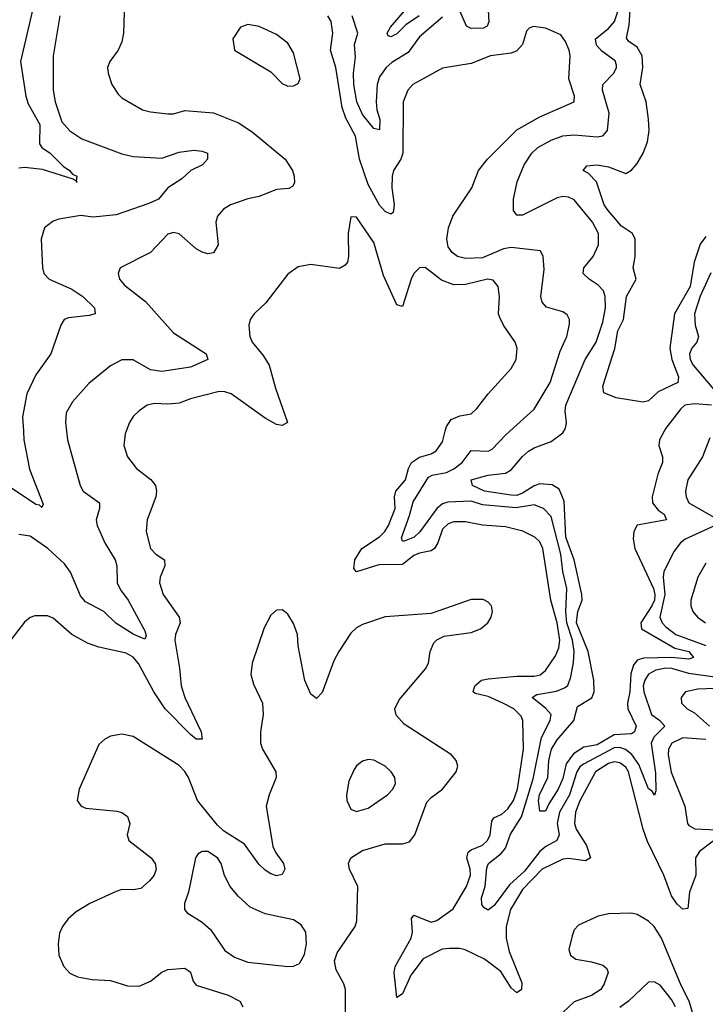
# Model space of a CAD drawing. Header units: inches. Extents: x 1694797 to 1849917, y 907313 to 1017959.
# Tile 201 of 256: x 1751213 to 1753608, y 957999 to 961437. Entities that reach past the tile are written whole.
import ezdxf

# ---------------------------------------------------------------- set-up
doc = ezdxf.new("R2010")
doc.units = ezdxf.units.IN
doc.header["$MEASUREMENT"] = 0
doc.layers.add('B7955', color=7, linetype='Continuous')
doc.layers.add('B7956', color=7, linetype='Continuous')

msp = doc.modelspace()

# ---------------------------------------------------------------- linework, layer by layer
at = {"layer": 'B7955', "color": 5}
for points, elevation in [([(1751584.9, 960000), (1751581.1, 959990), (1751576.5, 959950), (1751590.2, 959910), (1751620.8, 959870), (1751671.6, 959831.6), (1751687.8, 959810), (1751691.5, 959790), (1751688.1, 959770), (1751658.2, 959690), (1751654.7, 959650), (1751669.6, 959589.6), (1751688.9, 959570), (1751718.9, 959550), (1751720.2, 959530), (1751703.8, 959490), (1751701.5, 959470), (1751714.2, 959430), (1751770.2, 959350), (1751773.2, 959330), (1751757.5, 959290), (1751755.2, 959270), (1751771.7, 959171.7), (1751776.7, 959110), (1751790.1, 959070), (1751847.1, 958950), (1751850, 958924.4), (1751830, 958924), (1751810, 958940.1), (1751721.7, 959030), (1751681.6, 959090), (1751628, 959188), (1751610, 959211.2), (1751584.7, 959224.7), (1751490, 959245.2), (1751450, 959260.1), (1751395.2, 959290), (1751330, 959346.5), (1751310, 959355.2), (1751265.5, 959354.5), (1751250, 959349.7), (1751230, 959333), (1751114.8, 959185.2)], 680), ([(1751226, 960000), (1751227.7, 959970), (1751246.9, 959866.9), (1751295.6, 959744.4), (1751290, 959732.7), (1751281.7, 959741.7), (1751270, 959743.7), (1751167.4, 959812.6)], 640), ([(1751376.4, 960000), (1751380.2, 959970), (1751423.8, 959810), (1751434.9, 959790), (1751491.6, 959750), (1751492.2, 959730), (1751480.4, 959690), (1751484, 959670), (1751510, 959610.2), (1751546.1, 959550), (1751552.2, 959530), (1751554.1, 959470), (1751565.7, 959445.7), (1751592.5, 959410), (1751650, 959303.1), (1751654.7, 959285.3), (1751650, 959274), (1751610, 959290.6), (1751549.1, 959329.1), (1751507.1, 959370), (1751443.4, 959403.4), (1751425.4, 959425.4), (1751390, 959507.4), (1751370, 959536.5), (1751311.3, 959590), (1751250, 959632.7), (1751210, 959638.4)], 660), ([(1753664.7, 958590), (1753587.4, 958532.6), (1753573.7, 958510), (1753575.1, 958450), (1753552.9, 958390), (1753547.4, 958332.6), (1753530, 958330.6), (1753510, 958348.1), (1753490, 958377.2), (1753463, 958450), (1753406.7, 958566.7), (1753390.9, 958610), (1753339.5, 958810), (1753330, 958826.7), (1753310, 958842.2), (1753290, 958845.2), (1753270, 958839.4), (1753224.6, 958810), (1753170, 958709), (1753154.8, 958670), (1753151.4, 958630), (1753157.2, 958610), (1753192.7, 958552.7), (1753207.6, 958510), (1753190, 958499.6), (1753130, 958507.2), (1753110, 958504.8), (1753038.1, 958470), (1752970, 958399.9), (1752927.2, 958330), (1752912.4, 958270), (1752911.9, 958230), (1752923.4, 958183.4), (1752966.8, 958073.2), (1752966, 958050), (1752950, 958038.3), (1752930, 958055.7), (1752893.7, 958113.7), (1752836.5, 958156.5), (1752768.7, 958188.7), (1752750, 958193.6), (1752713.9, 958193.9), (1752688.8, 958191.2), (1752622.7, 958157.3), (1752579.5, 958100.5), (1752550, 958035.1), (1752530, 958022), (1752521.2, 958110), (1752524.5, 958130), (1752580.8, 958230), (1752584.8, 958250), (1752581.5, 958298.5), (1752590, 958310.1), (1752650, 958285.7), (1752670, 958291.1), (1752727.8, 958332.2), (1752773.3, 958410), (1752788.3, 958450), (1752787.2, 958470), (1752775.5, 958510), (1752779.3, 958530), (1752790, 958538.5), (1752830, 958554), (1752847.5, 958570), (1752857, 958590), (1752862.3, 958637.7), (1752869.9, 958650.1), (1752897.1, 958662.9), (1752918.8, 958681.2), (1752937.5, 958710), (1752952.3, 958750), (1752973, 958890), (1752970.4, 958990), (1752964.6, 959004.6), (1752939.2, 959030), (1752900.8, 959050), (1752850, 959073.9), (1752803.9, 959083.9), (1752797.7, 959090), (1752803.1, 959110), (1752826.4, 959130), (1752850, 959135.2), (1752950, 959144.2), (1753010, 959143.8), (1753031.5, 959148.5), (1753050, 959164.3), (1753084.7, 959215.3), (1753096.2, 959243.8), (1753099.5, 959270), (1753090, 959330.7), (1753068.1, 959410), (1753040.6, 959590), (1753030, 959612.8), (1753012.2, 959630), (1752970.3, 959650.3), (1752910, 959665.9), (1752830, 959672), (1752770, 959683.2), (1752730, 959683.2), (1752710, 959676.1), (1752690, 959657.3), (1752674, 959610), (1752661.8, 959590), (1752650, 959581.8), (1752610, 959574.3), (1752590, 959565.6), (1752550, 959534.3), (1752467.2, 959532.8), (1752390, 959509.2), (1752380.4, 959520.4), (1752383.4, 959550), (1752408.6, 959590), (1752470, 959631.4), (1752489, 959650), (1752501.4, 959670), (1752524.2, 959730), (1752522, 959770), (1752527.1, 959790), (1752561.2, 959830), (1752571.1, 959870), (1752581.5, 959890), (1752610, 959908.6), (1752650, 959921), (1752668.4, 959931.6), (1752690, 959963.1), (1752699.8, 960000)], 680), ([(1753650, 959139.2), (1753550, 959153.7), (1753490.9, 959170.9), (1753470, 959172.4), (1753434.7, 959165.3), (1753410, 959150.9), (1753396.4, 959130), (1753391.2, 959110), (1753393.7, 959090), (1753420.6, 959010), (1753449.3, 958990), (1753466.3, 958970), (1753428.4, 958931.6), (1753418.9, 958910), (1753434.2, 958805.8), (1753435.5, 958744.5), (1753430.9, 958729.1), (1753422.7, 958742.7), (1753410, 958750.8), (1753376.4, 958836.4), (1753351.2, 958871.2), (1753328.8, 958888.8), (1753310, 958895.3), (1753290, 958894.4), (1753182.7, 958837.3), (1753170, 958827.4), (1753159.1, 958810), (1753133.2, 958730), (1753098.6, 958670), (1753090.3, 958630), (1753098, 958590), (1753089.1, 958570.9), (1753051.2, 958550), (1753030, 958532.6), (1752976.5, 958463.5), (1752924.2, 958415.8), (1752870, 958343.8), (1752850, 958327.8), (1752835.4, 958335.4), (1752827.3, 958347.3), (1752826.4, 958370), (1752839.4, 958410), (1752845, 958475), (1752851.1, 958490), (1752894.5, 958525.5), (1752910, 958544.2), (1752927.9, 958592.1), (1752966.5, 958653.5), (1753006.2, 958786.2), (1753035.6, 958930), (1753065.6, 958990), (1753069.4, 959010), (1753051.3, 959031.3), (1753002.8, 959070), (1753020, 959080), (1753088.2, 959091.8), (1753116.7, 959103.3), (1753127.9, 959112.1), (1753138, 959142), (1753148.1, 959191.9), (1753150.2, 959230), (1753143.9, 959270), (1753124.9, 959330), (1753120.9, 959370), (1753124.1, 959450), (1753110.2, 959510), (1753103.3, 959570), (1753070, 959701.4), (1753042.6, 959730), (1753010, 959742.2), (1752947.8, 959732.2), (1752830, 959742.7), (1752790, 959755.9), (1752708.2, 959751.8), (1752690, 959746.1), (1752669.7, 959730.3), (1752611.4, 959648.6), (1752591.5, 959630), (1752555.6, 959615.6), (1752550, 959615.6), (1752546.9, 959626.9), (1752575.2, 959704.8), (1752587.2, 959752.8), (1752640.7, 959839.3), (1752653.6, 959846.4), (1752704.5, 959855.5), (1752730, 959868), (1752758.4, 959890), (1752790, 959931.9), (1752850, 959929.6), (1752863.2, 959936.8), (1752910, 959986), (1752925.4, 960000)], 660), ([(1753464.3, 960000), (1753448.2, 959970), (1753446.2, 959950), (1753459, 959910), (1753459, 959890), (1753442.7, 959850), (1753422.8, 959770), (1753423.1, 959750), (1753443.9, 959723.9), (1753464.7, 959710), (1753472.4, 959690), (1753370, 959671.9), (1753358, 959650), (1753356.4, 959623.6), (1753361.6, 959590), (1753427, 959450), (1753432.3, 959430), (1753430.2, 959410), (1753420.9, 959390), (1753382.5, 959330), (1753385.7, 959310), (1753501.6, 959241.6), (1753550.6, 959230), (1753567.2, 959210), (1753550, 959204.2), (1753489.8, 959209.8), (1753392.3, 959207.7), (1753370, 959200.5), (1753357, 959183), (1753347.4, 959152.6), (1753345, 959090), (1753336.3, 959050), (1753337, 959030), (1753366.9, 958970), (1753360.9, 958950), (1753350, 958942.9), (1753290, 958939.2), (1753230, 958904.1), (1753184.1, 958895.9), (1753147.2, 958872.8), (1753122.2, 958837.8), (1753110, 958787), (1753094.6, 958750), (1753061.1, 958698.9), (1753050, 958672.7), (1753030, 958673.5), (1753025, 958710), (1753029.2, 958730), (1753058.2, 958790), (1753061.9, 958850), (1753070.6, 958890), (1753090, 958922.2), (1753148.4, 958990), (1753162.1, 959037.9), (1753211.2, 959068.8), (1753219.9, 959090), (1753218.1, 959130), (1753198.6, 959230), (1753158.3, 959330), (1753162.7, 959370), (1753177.4, 959410), (1753176.3, 959430), (1753149.9, 959550.1), (1753120.6, 959630), (1753115.4, 959755.4), (1753097.8, 959797.8), (1753072.7, 959812.7), (1753030, 959815.8), (1753010, 959809.4), (1752970, 959783.1), (1752950, 959775.4), (1752930, 959775.9), (1752837.1, 959790), (1752794.8, 959810), (1752789.8, 959830), (1752850, 959846), (1752910, 959853.1), (1752930, 959864.5), (1752969.1, 959910.9), (1752990.5, 959929.5), (1753010, 959942), (1753070, 959963.4), (1753110, 959994.5), (1753113.4, 960000)], 640), ([(1753624, 959976), (1753598.6, 959910), (1753547.3, 959830), (1753539, 959790), (1753541.7, 959770), (1753551.1, 959750), (1753654.4, 959690)], 660), ([(1753642.9, 959670), (1753537.6, 959622.4), (1753521.4, 959610), (1753499.2, 959580.8), (1753462.7, 959510), (1753460.3, 959490), (1753466.4, 959430), (1753449.4, 959350), (1753457.6, 959330), (1753470, 959316.2), (1753504.8, 959290), (1753610, 959251.9)], 660), ([(1753610, 959539.4), (1753581.4, 959490), (1753558, 959410), (1753558, 959390), (1753565, 959370), (1753580.6, 959350), (1753609.2, 959330)], 680), ([(1752351.6, 957930), (1752351, 958050), (1752345.4, 958070), (1752318.5, 958118.5), (1752312.8, 958150), (1752321.7, 958178.3), (1752385.2, 958270), (1752391.3, 958290), (1752394.2, 958410), (1752364.7, 958470), (1752361.3, 958490), (1752369.6, 958510.4), (1752410, 958535.3), (1752490, 958558.9), (1752550, 958558.5), (1752574.3, 958565.7), (1752593.6, 958590), (1752635.7, 958704.3), (1752650, 958720.7), (1752689.8, 958750), (1752737.3, 958810), (1752744, 958830), (1752738, 958850), (1752722, 958870), (1752556.7, 958976.7), (1752528.1, 959008.1), (1752523.2, 959030), (1752538.2, 959061.8), (1752630.8, 959170), (1752641.6, 959190), (1752646.9, 959230), (1752659.6, 959260.4), (1752670, 959271.1), (1752695.9, 959284.1), (1752790, 959297.1), (1752823, 959310), (1752848.2, 959330), (1752859.8, 959350), (1752864.4, 959370), (1752861.1, 959390), (1752850, 959403), (1752832.1, 959412.1), (1752790, 959412.4), (1752650, 959363.5), (1752490, 959351.4), (1752410, 959324.4), (1752390, 959313.5), (1752370, 959294.5), (1752328.4, 959230), (1752310, 959198), (1752270, 959086.9), (1752250, 959066.9), (1752230, 959082), (1752209.1, 959129.1), (1752186, 959250), (1752183.4, 959290), (1752170, 959328), (1752150, 959360.5), (1752138.4, 959370), (1752130, 959376.3), (1752110, 959374.3), (1752090, 959357.6), (1752067.1, 959312.9), (1752024.9, 959190), (1752020.7, 959150), (1752030, 959116.3), (1752061.1, 959050), (1752063.2, 959010), (1752053.7, 958950), (1752054.7, 958910), (1752060.7, 958890), (1752107.9, 958810), (1752108.7, 958790), (1752084.2, 958730), (1752074.6, 958690), (1752097.8, 958550), (1752107.7, 958527.7), (1752134.3, 958490), (1752139.2, 958470), (1752130, 958451.6), (1752110, 958447.6), (1752090, 958453.7), (1752070, 958466.4), (1752048.1, 958488.1), (1751997.9, 958557.9), (1751924.8, 958604.8), (1751903.5, 958623.5), (1751834.4, 958710), (1751802.5, 958790), (1751790, 958811.2), (1751770, 958832.1), (1751610, 958933.3), (1751570, 958942), (1751530, 958935.1), (1751510, 958924.5), (1751490, 958906), (1751420.9, 958750), (1751414, 958710), (1751427.7, 958690), (1751443.8, 958683.8), (1751552.6, 958672.6), (1751570, 958668.1), (1751590, 958654.7), (1751598.1, 958630), (1751588.6, 958590), (1751594.4, 958570), (1751671.8, 958510), (1751686.7, 958490), (1751690.1, 958470), (1751682.4, 958450), (1751666.8, 958430), (1751636.5, 958403.5), (1751610, 958397.9), (1751570, 958399.1), (1751550, 958393), (1751458.4, 958350), (1751410, 958321.7), (1751382.8, 958297.2), (1751362.6, 958270), (1751352.6, 958247.4), (1751347.7, 958210), (1751350.3, 958170), (1751367.4, 958130), (1751387.8, 958107.8), (1751414.6, 958094.6), (1751465.7, 958085.7), (1751530, 958082.1), (1751590, 958063.2), (1751630, 958062), (1751670, 958079.8), (1751709.2, 958110.8), (1751730, 958120.4), (1751790, 958124.8), (1751810, 958110.3), (1751819.4, 958079.4), (1751830, 958065.9), (1751941.1, 958030), (1751982, 958010), (1751992.7, 957990)], 720), ([(1753670, 959102.1), (1753581.6, 959098.4), (1753538.7, 959090), (1753523.5, 959070), (1753525.2, 959050), (1753544.5, 959030), (1753570, 959016.1), (1753623.1, 958970)], 680), ([(1753610, 958923.3), (1753530, 958928.9), (1753491.3, 958910), (1753479.9, 958890), (1753478.4, 958870), (1753489.3, 958809.3), (1753536.3, 958690), (1753545.5, 958630), (1753550, 958623.2), (1753571.5, 958611.5), (1753647.7, 958607.7)], 680), ([(1753563.8, 957970), (1753551.2, 958010), (1753523.8, 958063.8), (1753455.3, 958230), (1753430, 958270.5), (1753410, 958289.2), (1753370, 958312.5), (1753350, 958317), (1753270, 958314.4), (1753233.8, 958306.2), (1753164.7, 958275.3), (1753150, 958258.4), (1753142.5, 958237.5), (1753131.9, 958190), (1753136.6, 958170), (1753156.3, 958156.3), (1753210, 958147.2), (1753250, 958134.7), (1753263.6, 958123.6), (1753268.3, 958110), (1753255, 958070), (1753243.1, 958050), (1753210.7, 958029.3), (1753150, 958007), (1753110.4, 957969.6)], 720), ([(1753504, 957990), (1753490, 958015.9), (1753450, 958065.5), (1753430, 958076.8), (1753410, 958075.4), (1753339.8, 958010), (1753310, 957988)], 740)]:
    msp.add_lwpolyline(points, dxfattribs=dict(at, elevation=elevation))
at = {"layer": 'B7955', "color": 5, "elevation": 740}
for points in [[(1752430, 958853.3), (1752410, 958847.6), (1752390, 958831.8), (1752381.4, 958818.6), (1752362.5, 958777.5), (1752354.2, 958730), (1752355.5, 958710), (1752370, 958679.5), (1752390, 958671.5), (1752430, 958683.8), (1752497.6, 958730), (1752516.1, 958750), (1752525.7, 958770), (1752524, 958790), (1752511.1, 958810), (1752490, 958829.7), (1752450, 958851.2)], [(1751850, 958532.3), (1751836.3, 958523.7), (1751826.7, 958510), (1751802.3, 958390), (1751788.8, 958350), (1751788.2, 958330), (1751797.6, 958317.6), (1751850, 958285.7), (1751880, 958260), (1751930, 958186.7), (1751963.1, 958163.1), (1752010, 958146), (1752150, 958130.3), (1752170, 958131.8), (1752190, 958141.6), (1752207.8, 958172.2), (1752214.5, 958210), (1752212.5, 958250), (1752196.6, 958276.6), (1752170, 958293.1), (1752070, 958314.2), (1752017.9, 958337.9), (1751975.8, 958375.8), (1751948.3, 958410), (1751928.8, 958448.8), (1751916.4, 958490), (1751904, 958510), (1751870, 958531.6)]]:
    msp.add_lwpolyline(points, close=True, dxfattribs=at)
at = {"layer": 'B7956', "color": 5}
for points, elevation in [([(1753113.4, 960000), (1753119.6, 960010), (1753123.2, 960030), (1753118.8, 960070), (1753121.2, 960090), (1753188.3, 960250), (1753226.7, 960310), (1753250, 960380.3), (1753259.7, 960430), (1753258.5, 960470), (1753252.6, 960490), (1753234, 960510), (1753202.4, 960530), (1753181.4, 960550), (1753183.7, 960570), (1753216.5, 960610), (1753235.2, 960650), (1753234.5, 960690), (1753214.3, 960730), (1753150, 960807.4), (1753130, 960816.9), (1753110, 960818.8), (1753090, 960814), (1752970, 960754), (1752950, 960754.5), (1752937.6, 960770), (1752938, 960810), (1752951, 960870), (1752975.2, 960930), (1753002.2, 960970), (1753023.2, 960990), (1753070, 961016.4), (1753110, 961031), (1753150, 961034.9), (1753230, 961027.1), (1753250, 961031.3), (1753266.8, 961050), (1753271.8, 961110), (1753248.7, 961190), (1753249.9, 961210), (1753288.2, 961250), (1753298.3, 961270), (1753297.4, 961277.4), (1753292.9, 961292.9), (1753246.1, 961326.1), (1753227.4, 961347.4), (1753224, 961370), (1753270, 961406.1), (1753290.3, 961430), (1753329.3, 961549.3)], 640), ([(1751266.7, 961510), (1751216.1, 961290), (1751235.1, 961170), (1751242.8, 961142.8), (1751282.9, 961070), (1751282.7, 961002.7), (1751290.7, 960990), (1751319, 960970), (1751364.6, 960924.6), (1751387.2, 960910), (1751397.1, 960897.1), (1751412.3, 960890), (1751410.7, 960872.2)], 620), ([(1751577.5, 961462.5), (1751576.1, 961390), (1751570, 961359), (1751556.5, 961330), (1751527.6, 961290), (1751520.2, 961270), (1751521.8, 961250), (1751534.7, 961210), (1751556.7, 961176.7), (1751570, 961164), (1751642.1, 961122.1), (1751670, 961114.4), (1751730, 961108.2), (1751750, 961108.2), (1751790, 961119.2), (1751890, 961111), (1751976.9, 961076.9), (1752024.9, 961044.9), (1752140.7, 960950), (1752166, 960910), (1752172.4, 960890), (1752172.7, 960867.3), (1752166, 960854), (1752153.4, 960846.6), (1752110, 960844.1), (1752050, 960818.8), (1752010, 960810.7), (1751950, 960790.6), (1751924.6, 960775.4), (1751904.2, 960750), (1751898, 960730), (1751906.3, 960650), (1751890, 960622.4), (1751870, 960618.5), (1751850, 960624.8), (1751830, 960636.8), (1751770, 960688.6), (1751750, 960693.6), (1751730, 960687.8), (1751670, 960623.5), (1751563.8, 960570), (1751557, 960550), (1751562.3, 960530), (1751579.5, 960510), (1751652.4, 960452.4), (1751750, 960343.5), (1751864.9, 960270), (1751870.4, 960250), (1751810, 960223.4), (1751710, 960208.1), (1751670, 960213.4), (1751610, 960248.4), (1751570, 960248.9), (1751530, 960227.8), (1751454.3, 960165.7), (1751397.7, 960102.3), (1751375.8, 960064.2), (1751372.6, 960030), (1751376.4, 960000)], 660), ([(1752608.3, 961450), (1752561.6, 961418.4), (1752530, 961387.1), (1752510, 961376.4), (1752500.6, 961380.6), (1752496.4, 961390), (1752507.8, 961410), (1752573.7, 961486.3)], 620), ([(1752849, 961470), (1752851.4, 961428.6), (1752846.2, 961413.8), (1752832.9, 961407.1), (1752790, 961405.8), (1752773.8, 961413.8), (1752750, 961467.6)], 640), ([(1753610, 960679.2), (1753590, 960652.4), (1753568.7, 960590), (1753555.6, 960504.4), (1753500.7, 960410), (1753484.2, 960290), (1753491.6, 960250), (1753514.8, 960190), (1753512.1, 960170), (1753443.3, 960136.7), (1753410, 960106.2), (1753390, 960101.3), (1753296.6, 960116.6), (1753253.3, 960133.3), (1753250, 960157.3), (1753291.7, 960288.3), (1753302, 960350), (1753322.1, 960390), (1753332.7, 960470), (1753366.5, 960530), (1753356.1, 960570), (1753362.5, 960610), (1753362.8, 960670), (1753354.3, 960690), (1753315.8, 960715.8), (1753268.4, 960770), (1753255, 960790), (1753228.2, 960870), (1753200, 960900), (1753181.6, 960910), (1753194.3, 960925.7), (1753230.1, 960930.1), (1753270, 960923), (1753330, 960899.8), (1753350, 960910.7), (1753370, 960934.7), (1753391.1, 960970), (1753405.6, 961010), (1753412, 961050), (1753410, 961089.2), (1753401.4, 961150), (1753380.4, 961210), (1753389.9, 961270), (1753387.8, 961310), (1753370, 961340.1), (1753340.9, 961360.9), (1753332.3, 961372.3), (1753342.3, 961417.7), (1753345.9, 961470)], 620), ([(1751352.9, 961450), (1751330.1, 961310), (1751330.2, 961190), (1751336.6, 961150), (1751360.1, 961080.1), (1751388.5, 961048.5), (1751430, 961020.2), (1751570, 960968.2), (1751610, 960959), (1751710, 960953.4), (1751770, 960974.5), (1751821.4, 960981.4), (1751850, 960977.8), (1751868.9, 960970), (1751869.1, 960950), (1751851.4, 960930), (1751811.3, 960910), (1751779, 960881), (1751730.2, 960850), (1751697.4, 960810), (1751664.7, 960795.3), (1751550, 960755.2), (1751470, 960747), (1751426.6, 960753.4), (1751350, 960739.8), (1751330, 960732.6), (1751300.2, 960710), (1751287.8, 960670), (1751292.4, 960570), (1751297, 960550), (1751316.2, 960530), (1751395.7, 960495.7), (1751433.8, 960470), (1751474.2, 960430), (1751476.4, 960410), (1751456.1, 960403.9), (1751384, 960396), (1751368.7, 960390), (1751357.3, 960370), (1751322.4, 960270), (1751270, 960196.9), (1751238.4, 960130), (1751223.2, 960050), (1751226, 960000)], 640), ([(1752925.4, 960000), (1753010, 960076.9), (1753066.1, 960170), (1753100.6, 960279.4), (1753124.2, 960330), (1753133.9, 960373.9), (1753133.7, 960390), (1753125.7, 960405.7), (1753110, 960416.5), (1753052.8, 960432.8), (1753037.8, 960450), (1753033.7, 960470), (1753044.7, 960564.7), (1753041.7, 960610), (1753032, 960630), (1752930, 960641.3), (1752903.3, 960636.7), (1752830, 960604.8), (1752770, 960603.2), (1752742, 960610), (1752723.4, 960623.4), (1752710, 960643.5), (1752704.8, 960670), (1752710.5, 960710), (1752726.3, 960750), (1752792.9, 960850), (1752815.6, 960910), (1752846.9, 960950), (1752950, 961051.6), (1753030, 961097.1), (1753149.7, 961150), (1753151.2, 961170), (1753131.2, 961230), (1753135.7, 961310), (1753132.4, 961330), (1753119.9, 961359.9), (1753103.4, 961383.4), (1753050, 961406.9), (1753007.4, 961412.6), (1752992.5, 961407.5), (1752983.2, 961396.8), (1752969.6, 961350.4), (1752950, 961328.2), (1752930, 961319.5), (1752858, 961310), (1752790, 961283.5), (1752690, 961267.6), (1752586.7, 961210), (1752568.4, 961190), (1752552.7, 961150), (1752551.1, 960970), (1752544.4, 960950), (1752518.9, 960910), (1752514.3, 960890), (1752513.3, 960850), (1752521, 960790), (1752517.2, 960762.8), (1752510, 960757.3), (1752490, 960767), (1752470, 960788.5), (1752430, 960860.7), (1752400.5, 960950), (1752386.2, 961030), (1752352.5, 961092.5), (1752339.6, 961130), (1752317.4, 961270), (1752298.5, 961330), (1752307, 961390), (1752300.9, 961430), (1752290, 961450.5)], 660), ([(1752690, 961445.9), (1752610, 961376.9), (1752570, 961322.5), (1752512.5, 961287.5), (1752493.3, 961270), (1752470, 961236.5), (1752462.3, 961210), (1752458.2, 961150), (1752461.2, 961121.2), (1752471.5, 961088.5), (1752470, 961052.3), (1752450, 961057.1), (1752410, 961105.5), (1752391.3, 961150), (1752379.9, 961210), (1752379.3, 961250), (1752385.8, 961305.8), (1752383.2, 961350), (1752394.7, 961390), (1752374.5, 961450)], 640), ([(1751410.7, 960872.2), (1751399.6, 960879.6), (1751293.2, 960913.2), (1751230, 960920.5), (1751210, 960918.2)], 620), ([(1752699.8, 960000), (1752704, 960016), (1752720, 960040), (1752750, 960053.4), (1752790, 960060.3), (1752810, 960078.7), (1752849.8, 960130), (1752930, 960218.7), (1752947.4, 960250), (1752951, 960290), (1752943.5, 960310), (1752903, 960370), (1752890, 960397.2), (1752886.2, 960410), (1752889, 960470), (1752884.7, 960504.7), (1752867.4, 960527.4), (1752846.8, 960530), (1752770, 960511.7), (1752730, 960510.4), (1752687, 960527), (1752630, 960570.8), (1752610, 960569.8), (1752590.2, 960550), (1752580.5, 960530), (1752550, 960434.5), (1752530, 960440.7), (1752483.5, 960543.5), (1752450, 960658.7), (1752390, 960746.6), (1752370, 960748.7), (1752360.3, 960690), (1752361.7, 960610), (1752357.6, 960590), (1752350, 960579.5), (1752330, 960567.3), (1752230, 960582.3), (1752185.9, 960574.1), (1752150, 960547.8), (1752072.5, 960447.5), (1752032.4, 960410), (1752017.6, 960390), (1752013.7, 960370), (1752016.5, 960330), (1752024.9, 960310), (1752064, 960264), (1752084.3, 960230), (1752106.3, 960150), (1752148.2, 960030), (1752130, 960019.1), (1752110, 960023.2), (1752070, 960044.9), (1751951.7, 960130), (1751930, 960137.1), (1751910, 960137.8), (1751810, 960112.6), (1751770, 960097.2), (1751730, 960093.5), (1751683.4, 960096.6), (1751658, 960090), (1751630, 960071.1), (1751609.5, 960050.5), (1751596.2, 960030), (1751584.9, 960000)], 680), ([(1753626.8, 960553.2), (1753590, 960470.6), (1753570.5, 960410), (1753572.3, 960370), (1753584.8, 960330), (1753578, 960310), (1753561.3, 960290), (1753552.4, 960270), (1753555.1, 960250), (1753566, 960230), (1753650.8, 960130)], 640), ([(1753630, 960090.5), (1753570, 960094.7), (1753536.9, 960090), (1753522.4, 960077.6), (1753470, 960010.7), (1753464.3, 960000)], 640)]:
    msp.add_lwpolyline(points, dxfattribs=dict(at, elevation=elevation))
for points, elevation in [([(1752010, 961419.7), (1751984, 961410), (1751957.3, 961370), (1751964, 961330), (1752090, 961254.9), (1752130, 961214), (1752150, 961204.6), (1752170, 961205.3), (1752186, 961214), (1752193.3, 961230), (1752170, 961321.2), (1752150, 961354), (1752110, 961384.7), (1752050, 961412.4)], 680), ([(1751410.7, 960872.2), (1751410.5, 960870.5), (1751414, 960870)], 620)]:
    msp.add_lwpolyline(points, close=True, dxfattribs=dict(at, elevation=elevation))

doc.saveas('drawing.dxf')
